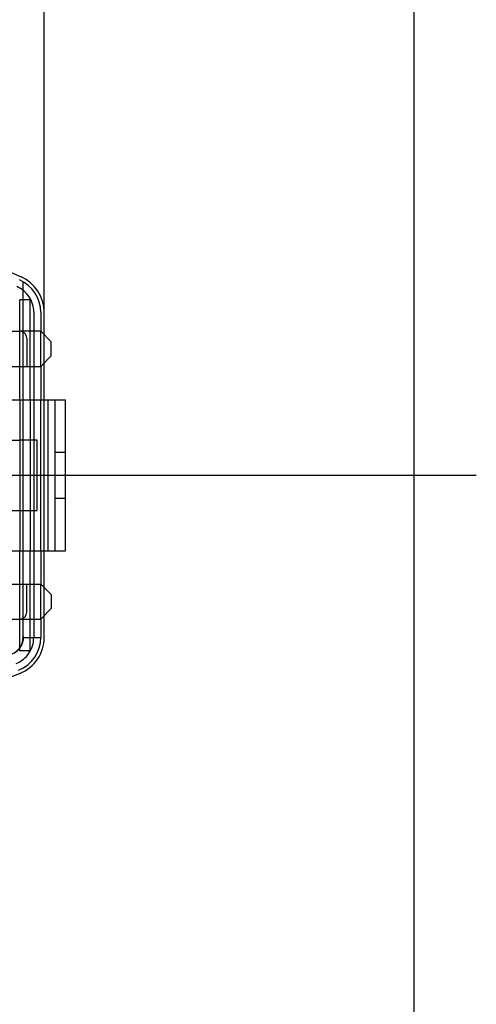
# Model space of a CAD drawing. Header units: millimetres. Extents: x 0 to 210, y 0 to 297.
# Tile 8 of 10: x 147.74 to 149.91, y 145.76 to 150.44. Entities that reach past the tile are written whole.
import ezdxf
from ezdxf.enums import TextEntityAlignment as Align

# ---------------------------------------------------------------- set-up
doc = ezdxf.new("R2010")
doc.units = ezdxf.units.MM
doc.header["$LTSCALE"] = 19.36
for name, pattern in [('CENTER', [0.6, 0.375, -0.075, 0.075, -0.075]), ('DOT', [0.2, 0.1, -0.1]), ('HIDDEN', [0.2, 0.1, -0.1]), ('PHANTOM', [0.8, 0.45, -0.05, 0.1, -0.05, 0.1, -0.05])]:
    doc.linetypes.add(name, pattern=pattern)
doc.layers.get('0').update_dxf_attribs({"linetype": 'CONTINUOUS'})
for name, color, linetype in [('DEFAULT_2', 8, 'HIDDEN'), ('DEFAULT_3', 7, 'PHANTOM'), ('Z_AXIS', 7, 'CONTINUOUS'), ('Z_DIM_2D', 7, 'CONTINUOUS')]:
    doc.layers.add(name, color=color, linetype=linetype)
doc.styles.add('TEXTSTYLE_3', font='tridonic-metric-print-light.otf')
doc.styles.add('TEXTSTYLE_4', font='gdt', dxfattribs={"width": 0.7})
doc.dimstyles.new('DIMSTYLE_5', dxfattribs={"dimtxt": 2.2, "dimasz": 3.5, "dimexe": 1.5, "dimexo": 0, "dimgap": 0.55, "dimtad": 1, "dimdec": 1, "dimlfac": 6, "dimdsep": 46, "dimtxsty": 'TEXTSTYLE_3', "dimcen": 0.09, "dimclrt": 5, "dimadec": 1, "dimazin": 2, "dimtp": 0.1, "dimtm": 0.1, "dimtfac": 1, "dimtdec": 1, "dimtofl": 0, "dimtmove": 0, "dimatfit": 3, "dimfxl": 0, "dimtolj": 1, "dimarcsym": 0})
doc.dimstyles.new('DIMSTYLE_6', dxfattribs={"dimtxt": 2.2, "dimasz": 3.5, "dimexe": 1.5, "dimexo": 0, "dimgap": 0.55, "dimtad": 1, "dimdec": 1, "dimlfac": 6, "dimdsep": 46, "dimtxsty": 'TEXTSTYLE_3', "dimcen": 0.09, "dimclrt": 5, "dimadec": 1, "dimazin": 2, "dimtp": 0.2, "dimtm": 0.2, "dimtfac": 1, "dimtdec": 1, "dimtofl": 0, "dimtmove": 0, "dimatfit": 3, "dimfxl": 0, "dimtolj": 1, "dimarcsym": 0})

# ---------------------------------------------------------------- blocks, each defined once
blk = doc.blocks.new('*D7')
at = {"layer": 'Z_DIM_2D', "color": 2, "linetype": 'Continuous', "transparency": 16777216}
for p, q in [((143.5984, 146.9394), (143.5984, 154.4751)), ((143.8484, 146.9394), (143.8484, 154.4751)), ((143.5984, 152.9751), (143.7234, 152.9751)), ((143.8484, 152.9751), (143.7234, 152.9751)), ((143.7234, 152.9751), (147.2562, 152.9751))]:
    blk.add_line(p, q, dxfattribs=at)
at = {"layer": 'Z_DIM_2D', "color": 5, "linetype": 'Continuous', "transparency": 16777216, "style": 'TEXTSTYLE_3'}
blk.add_text('1.5', height=2.2, dxfattribs=at).set_placement((143.9849, 153.5251))
blk = doc.blocks.new('_NONE')
blk = doc.blocks.new('*D9')
at = {"layer": 'Z_DIM_2D', "color": 2, "linetype": 'Continuous', "transparency": 16777216}
for p, q in [((143.5984, 149.4394), (143.5984, 163.1249)), ((147.8568, 149.0464), (147.8568, 163.1249)), ((145.7276, 161.6249), (124.7171, 161.6249)), ((143.5984, 161.6249), (145.7276, 161.6249)), ((147.8568, 161.6249), (145.7276, 161.6249))]:
    blk.add_line(p, q, dxfattribs=at)
at = {"layer": 'Z_DIM_2D', "color": 5, "linetype": 'Continuous', "transparency": 16777216}
for s, style, p in [('`', 'TEXTSTYLE_4', (138.0064, 162.1749)), (' (24', 'TEXTSTYLE_3', (135.4397, 162.1749)), ('1.5) ', 'TEXTSTYLE_3', (143.2385, 162.1749)), ('25.6', 'TEXTSTYLE_3', (130.1023, 162.1749))]:
    blk.add_text(s, height=2.2, dxfattribs=dict(at, style=style)).set_placement(p, align=Align.RIGHT)

msp = doc.modelspace()

# ---------------------------------------------------------------- linework, layer by layer
at = {"color": 7, "linetype": 'Continuous'}
for p, q in [((147.0151, 149.5323), (147.7465, 149.2145)), ((147.8401, 149.0464), (147.8401, 148.9561)), ((147.8568, 148.9561), (147.8568, 149.0464)), ((146.9234, 148.9561), (147.7401, 148.9561)), ((147.8401, 148.9561), (147.7734, 148.9561)), ((147.8401, 148.9561), (147.8901, 148.9061)), ((147.7734, 148.9228), (147.7734, 148.7894)), ((147.8901, 148.8394), (147.8901, 148.9061)), ((147.8901, 148.8394), (147.8401, 148.7894)), ((147.6734, 148.7894), (147.8401, 148.7894)), ((147.8401, 148.7894), (147.8401, 148.6311)), ((147.8568, 148.6311), (147.8568, 148.7894)), ((147.6901, 148.6311), (147.9568, 148.6311)), ((147.7401, 148.6311), (147.7401, 147.9144)), ((147.7901, 148.6311), (147.7901, 147.9144)), ((147.8734, 148.6311), (147.8734, 147.9144)), ((147.9068, 148.6311), (147.9068, 147.9144)), ((147.9568, 147.9144), (147.9568, 148.6311)), ((147.6901, 148.4394), (147.7401, 148.4394)), ((147.9568, 148.3811), (147.9068, 148.3811)), ((147.9068, 148.1644), (147.9568, 148.1644)), ((147.6901, 148.1061), (147.7401, 148.1061)), ((147.6901, 147.9144), (147.9568, 147.9144)), ((147.8401, 147.9144), (147.8401, 147.7561)), ((147.8568, 147.7561), (147.8568, 147.9144)), ((147.6734, 147.7561), (147.8401, 147.7561)), ((147.7734, 147.6228), (147.7734, 147.7561)), ((147.8401, 147.7561), (147.8901, 147.7061)), ((147.8901, 147.7061), (147.8901, 147.6394)), ((147.8901, 147.6394), (147.8401, 147.5894)), ((146.9234, 147.5894), (147.7401, 147.5894)), ((147.7734, 147.5894), (147.8401, 147.5894)), ((147.8401, 147.5894), (147.8401, 147.5025)), ((147.8568, 147.5025), (147.8568, 147.5894)), ((147.7412, 147.3322), (147.0151, 147.0434))]:
    msp.add_line(p, q, dxfattribs=at)
at = {"color": 9, "linetype": 'Continuous'}
for p, q in [((147.7568, 148.9561), (147.7568, 149.1907)), ((147.7568, 148.6311), (147.7568, 148.7894)), ((147.7568, 147.7561), (147.7568, 147.9144)), ((147.7568, 147.5091), (147.7568, 147.5894)), ((147.7568, 147.5025), (147.8401, 147.5025))]:
    msp.add_line(p, q, dxfattribs=at)
at = {"color": 9, "linetype": 'DOT'}
for points in [[(147.6981, 147.4227), (147.7148, 147.4303), (147.7288, 147.4403), (147.7403, 147.4526), (147.7489, 147.4673), (147.7544, 147.4839), (147.7568, 147.5025)], [(147.7042, 147.4251), (147.7197, 147.4333), (147.7327, 147.4439), (147.7433, 147.4569), (147.7511, 147.4722), (147.7555, 147.4895), (147.7568, 147.509)]]:
    msp.add_lwpolyline(points, dxfattribs=at)
at = {"color": 9, "linetype": 'Continuous'}
msp.add_lwpolyline([(147.7568, 147.5091), (147.7558, 147.4908), (147.7518, 147.4741), (147.7445, 147.4588), (147.7341, 147.4454)], dxfattribs=at)
at = {"color": 7, "linetype": 'Continuous'}
for centre, radius, start, end in [((147.6734, 149.0464), 0.1667, 0, 66.7142), ((147.6734, 149.0464), 0.1833, 0, 66.5202), ((147.7401, 148.9228), 0.0333, 0, 90), ((147.7401, 147.6228), 0.0333, 270, 360), ((147.6734, 147.5025), 0.1667, 291.6898, 360), ((147.6734, 147.5025), 0.1833, 291.6898, 360)]:
    msp.add_arc(centre, radius, start, end, dxfattribs=at)
at = {"layer": 'DEFAULT_2', "color": 8, "linetype": 'HIDDEN'}
for p, q in [((147.7901, 149.1061), (147.7401, 149.1061)), ((147.7401, 148.6311), (147.7401, 149.1061)), ((147.7901, 148.6311), (147.7901, 149.1061)), ((147.8068, 149.0464), (147.8068, 147.5025)), ((147.7734, 148.9561), (147.7401, 148.9561)), ((147.8401, 148.7894), (147.8401, 148.9561)), ((147.8568, 148.7894), (147.8568, 148.9561)), ((147.8401, 147.9144), (147.8401, 148.6311)), ((147.8568, 147.9144), (147.8568, 148.6311)), ((147.8234, 148.4394), (147.7401, 148.4394)), ((147.8234, 148.1061), (147.8234, 148.4394)), ((147.7401, 148.1061), (147.8234, 148.1061)), ((147.7401, 147.4394), (147.7401, 147.9144)), ((147.7901, 147.4394), (147.7901, 147.9144)), ((147.8401, 147.5894), (147.8401, 147.7561)), ((147.8568, 147.5894), (147.8568, 147.7561)), ((147.7401, 147.5894), (147.7734, 147.5894)), ((147.7901, 147.4394), (147.7401, 147.4394))]:
    msp.add_line(p, q, dxfattribs=at)
at = {"layer": 'DEFAULT_2', "color": 8, "linetype": 'DOT'}
for p, q in [((147.7568, 148.7894), (147.7568, 148.9561)), ((147.7568, 147.9144), (147.7568, 148.6311)), ((147.7568, 147.5894), (147.7568, 147.7561)), ((147.7568, 147.5025), (147.7568, 147.5091)), ((147.7416, 147.4544), (147.7303, 147.4416))]:
    msp.add_line(p, q, dxfattribs=at)
msp.add_lwpolyline([(147.7568, 147.5025), (147.7548, 147.4851), (147.7498, 147.4691), (147.7416, 147.4544)], dxfattribs=at)
at = {"layer": 'DEFAULT_2', "color": 8, "linetype": 'HIDDEN'}
for centre, start, end in [((147.6734, 149.0464), 0, 66.7142), ((147.6734, 147.5025), 291.6898, 360)]:
    msp.add_arc(centre, 0.1333, start, end, dxfattribs=at)
at = {"layer": 'DEFAULT_3', "color": 7, "linetype": 'PHANTOM'}
msp.add_line((149.6092, 182.3303), (149.6092, 132.3303), dxfattribs=at)
at = {"layer": 'Z_AXIS', "color": 7, "linetype": 'CENTER'}
msp.add_line((143.5626, 148.2728), (149.9061, 148.2728), dxfattribs=at)

# ---------------------------------------------------------------- dimensions: what is measured, and where the dimension line sits
at = {"layer": 'Z_DIM_2D', "color": 2, "linetype": 'Continuous'}
dim = msp.add_linear_dim(base=(147.85677, 161.62494), p1=(143.59844, 149.43944), p2=(147.85677, 149.04639), text='<> (24%%p1.5) ', dimstyle='DIMSTYLE_6', override={"dimblk1": 'NONE', "dimblk2": 'NONE', "dimsah": 1}, dxfattribs=at)
dim.commit()
dim.dimension.update_dxf_attribs({"geometry": '*D9', "text_midpoint": (133.97782, 161.62494), "dimtype": 160})
dim = msp.add_linear_dim(base=(143.5984, 152.9751), p1=(143.8484, 146.9394), p2=(143.5984, 146.9394), angle=180, dimstyle='DIMSTYLE_5', override={"dimblk1": 'NONE', "dimblk2": 'NONE', "dimsah": 1}, dxfattribs=at)
dim.commit()
dim.dimension.update_dxf_attribs({"geometry": '*D7', "text_midpoint": (145.6092, 152.9751), "dimtype": 160})

doc.saveas('drawing.dxf')
